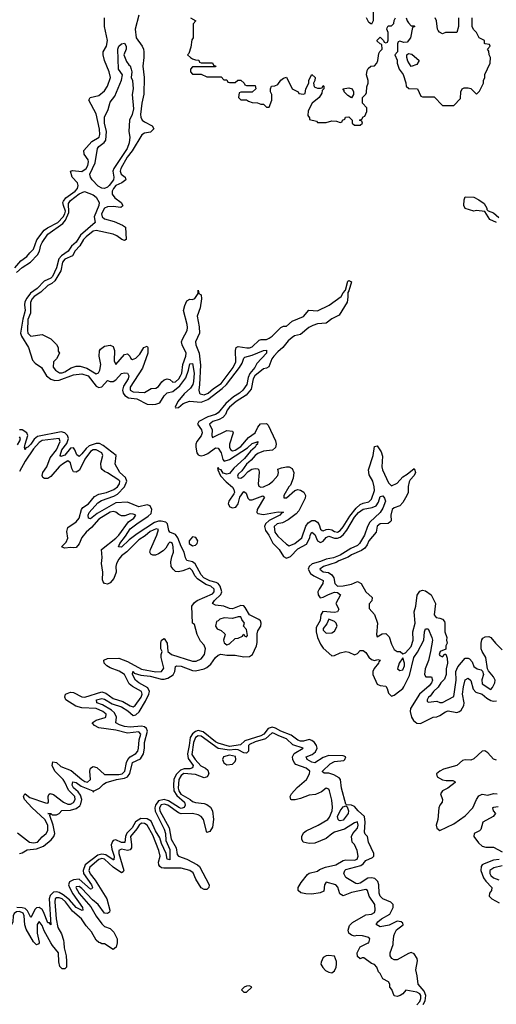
# Model space of a CAD drawing. Header units: inches. Extents: x 2601469 to 2753575, y 449403 to 582909.
# Tile 80 of 256: x 2660412 to 2663769, y 469568 to 476497. Entities that reach past the tile are written whole.
import ezdxf

# ---------------------------------------------------------------- set-up
doc = ezdxf.new("R2010")
doc.units = ezdxf.units.IN
doc.header["$MEASUREMENT"] = 0
doc.layers.add('C6466', color=7, linetype='Continuous')
doc.layers.add('C6467', color=7, linetype='Continuous')

msp = doc.modelspace()

# ---------------------------------------------------------------- linework, layer by layer
at = {"layer": 'C6466', "color": 4}
for points, elevation in [([(2660548.3, 470000), (2660546.4, 469993.6), (2660530, 469986.6), (2660516.8, 470000)], 8), ([(2660722.4, 470000), (2660725.1, 469965.1), (2660738.4, 469910), (2660741.6, 469870), (2660741, 469830), (2660730, 469819), (2660710, 469819), (2660695.1, 469835.1), (2660687.1, 469867.1), (2660685.1, 469930), (2660642, 469982), (2660631.9, 470000)], 8), ([(2661097.2, 470000), (2661090.3, 469969.6), (2661070, 469954), (2661010, 469995.1), (2660990, 469995.1), (2660978.7, 470000)], 8), ([(2663210, 469564.5), (2663230, 469587.4), (2663237.1, 469610), (2663236.1, 469630), (2663230, 469641.6), (2663210, 469654.7), (2663131.6, 469668.4), (2663110, 469642), (2663092, 469630), (2663070, 469624), (2663050, 469628.7), (2663033.6, 469673.6), (2663018, 469690), (2663018, 469710), (2663010, 469726), (2662968.9, 469748.9), (2662950, 469786), (2662938, 469798), (2662928, 469830), (2662910, 469848), (2662890, 469855.3), (2662836.4, 469896.4), (2662823.6, 469896.4), (2662810, 469888.7), (2662790, 469906), (2662788, 469930), (2662810, 469974), (2662865.7, 470000)], 8), ([(2663253.9, 469566.1), (2663267.7, 469592.3), (2663272.8, 469630), (2663261.3, 469661.3), (2663219.1, 469710), (2663212.6, 469770), (2663202.7, 469810), (2663214, 469874), (2663211.1, 469891.1), (2663190, 469922.7), (2663170, 469932), (2663150, 469925.6), (2663070, 469882.4), (2663050, 469881.6), (2663033.2, 469890), (2663021.6, 469910), (2663022.4, 469930), (2663041.6, 469990), (2663042.6, 470000)], 4)]:
    msp.add_lwpolyline(points, dxfattribs=dict(at, elevation=elevation))
at = {"layer": 'C6466', "color": 4, "elevation": 12}
for points in [[(2662590, 469912.7), (2662570.7, 469909.3), (2662550, 469899), (2662534.4, 469865.6), (2662534, 469850), (2662546.6, 469826.6), (2662566.6, 469806.6), (2662590, 469794), (2662610, 469790.8), (2662630, 469804.7), (2662640.9, 469830), (2662642.7, 469850), (2662642.7, 469870), (2662630, 469908)], [(2662030, 469698), (2662010, 469695.3), (2661994, 469690), (2661974, 469670), (2661990, 469654), (2662010, 469654), (2662046, 469690)]]:
    msp.add_lwpolyline(points, close=True, dxfattribs=at)
at = {"layer": 'C6467', "color": 4}
for points, elevation in [([(2662901, 476550), (2662902, 476490), (2662890, 476466), (2662870, 476478), (2662855.3, 476510)], 12), ([(2660378.7, 474750), (2660420.6, 474799.4), (2660462.7, 474830), (2660482.5, 474857.5), (2660510, 474882.8), (2660532.9, 474947.1), (2660584.8, 475015.2), (2660607.7, 475032.3), (2660679.8, 475070), (2660717, 475110), (2660729.8, 475130), (2660733.9, 475150), (2660719.8, 475190), (2660716.4, 475210), (2660720.2, 475219.8), (2660736.9, 475243.1), (2660802.7, 475290), (2660818.7, 475310), (2660823.5, 475330), (2660818, 475350), (2660780.9, 475390), (2660769, 475431), (2660784.7, 475435.3), (2660850, 475428), (2660879.7, 475450), (2660892.9, 475470), (2660897.3, 475497.2), (2660895.1, 475510), (2660866.6, 475550), (2660864.5, 475575.5), (2660921, 475639), (2660971.1, 475670), (2660976.4, 475690), (2660973.6, 475726.4), (2660950, 475835.3), (2660899, 475930), (2660908, 475950), (2660970, 475964), (2661010, 475997.3), (2661031.2, 476030), (2661051.5, 476090), (2661042, 476130), (2661009.5, 476210), (2660999.3, 476250), (2660999, 476270), (2661022.9, 476310), (2661029.6, 476350), (2661008.7, 476448.7), (2661009.7, 476510)], 8), ([(2661251.5, 476528.4), (2661224.9, 476430), (2661232.7, 476370), (2661273.4, 476310), (2661283, 476290), (2661286, 476270), (2661286, 476230), (2661278, 476170), (2661288.5, 476090), (2661286.2, 475973.8), (2661272.4, 475910), (2661263.1, 475830), (2661264.9, 475810), (2661275.5, 475790), (2661290, 475778.4), (2661346, 475750), (2661356, 475730), (2661334, 475706), (2661290, 475699.5), (2661272.5, 475687.5), (2661205, 475575), (2661169.2, 475530), (2661123.6, 475450), (2661118.7, 475430), (2661126.4, 475410), (2661154.8, 475390), (2661159.1, 475370), (2661130.8, 475350), (2661089, 475330), (2661072, 475310), (2661062.6, 475290), (2661062.4, 475270), (2661083.1, 475243.1), (2661126, 475210), (2661138, 475190), (2661136, 475184), (2661123.6, 475176.4), (2661070, 475182), (2661030, 475179.7), (2661010, 475169.6), (2660987.9, 475130), (2660992.4, 475110), (2661010, 475096.5), (2661076.5, 475076.5), (2661136, 475050), (2661156.1, 475036.1), (2661162, 474950), (2661150, 474944), (2661130.9, 474949.1), (2661096, 474976), (2661070, 474987.8), (2660950, 475014), (2660930, 475009.7), (2660881.1, 474970), (2660862.3, 474950), (2660835.2, 474904.8), (2660802.6, 474870), (2660784.4, 474835.6), (2660730, 474810.8), (2660713.1, 474790), (2660701.3, 474730), (2660659.8, 474660.2), (2660638.2, 474641.8), (2660610, 474627.6), (2660560, 474580), (2660514, 474550), (2660498.3, 474530), (2660487.7, 474507.8), (2660487.9, 474432.1), (2660470, 474388), (2660465.7, 474310), (2660468.7, 474290), (2660490, 474271), (2660570, 474282), (2660630, 474252), (2660671.1, 474211.1), (2660682, 474190), (2660683.6, 474163.6), (2660692, 474150), (2660672, 474110), (2660650.9, 474089.1), (2660647.3, 474052.7), (2660664, 474030), (2660692.4, 474012.4), (2660710, 474012.2), (2660730, 474018.9), (2660773.6, 474046.4), (2660810, 474059.3), (2660838, 474058), (2660884.4, 474044.4), (2660950, 474005.5), (2660967.2, 474012.8), (2660976.3, 474030), (2660983, 474070), (2660971.3, 474130), (2660972.9, 474167.1), (2660980.4, 474179.6), (2661010, 474200.5), (2661050, 474207.3), (2661070, 474198), (2661080.5, 474170), (2661077.3, 474097.3), (2661090, 474071.3), (2661150, 474140.7), (2661170, 474146.8), (2661186.8, 474130), (2661194, 474114), (2661205.5, 474105.5), (2661230, 474115.5), (2661257.5, 474142.5), (2661286.6, 474190), (2661310, 474198.8), (2661315.5, 474190), (2661313.7, 474150), (2661275.9, 474044.1), (2661190.4, 473910), (2661190.7, 473890), (2661210, 473879.5), (2661290, 473874), (2661338, 473902), (2661370, 473904.7), (2661390, 473914.8), (2661412.4, 473947.6), (2661430, 473963.8), (2661450.6, 473970.6), (2661470, 473964), (2661490, 473945.5), (2661510, 473948.5), (2661532.6, 473970), (2661544.7, 473990), (2661552.9, 474010), (2661562, 474070), (2661581.7, 474130), (2661583.5, 474150), (2661556.4, 474210), (2661552.4, 474230), (2661557.4, 474250), (2661591.2, 474310), (2661594.3, 474330), (2661592.5, 474352.5), (2661565.1, 474450), (2661574.5, 474485.5), (2661590, 474518), (2661609.4, 474530.6), (2661630, 474528), (2661644.5, 474535.5), (2661669.2, 474570), (2661670, 474594), (2661674, 474570), (2661690, 474562), (2661692.8, 474532.8), (2661682, 474470), (2661661.3, 474410), (2661676.2, 474336.2), (2661677.4, 474290), (2661650.3, 474229.7), (2661651.5, 474210), (2661676.5, 474150), (2661685.7, 474065.7), (2661679.3, 473930), (2661673.4, 473890), (2661677.3, 473870), (2661683.4, 473863.4), (2661710, 473856.4), (2661739.6, 473870), (2661777.1, 473902.9), (2661830, 473938), (2661916, 474050), (2661934.5, 474090), (2661931.6, 474170), (2661937.2, 474190), (2661950, 474197.1), (2662012.7, 474187.3), (2662030, 474187.2), (2662050, 474194.4), (2662098.7, 474241.3), (2662113.4, 474246.6), (2662150, 474247.4), (2662170, 474256), (2662190, 474270.3), (2662250, 474331), (2662270, 474341), (2662290, 474341), (2662330, 474376.5), (2662411.8, 474408.2), (2662447.9, 474452.1), (2662510, 474448.7), (2662591.9, 474488.1), (2662676, 474550), (2662690, 474576), (2662706, 474594), (2662724, 474656), (2662730, 474662), (2662750, 474652), (2662730, 474588), (2662722.8, 474577.2), (2662724, 474544), (2662718, 474510), (2662663, 474417), (2662610, 474392), (2662570, 474362.4), (2662510, 474357.2), (2662475.4, 474344.6), (2662449.3, 474330.7), (2662390, 474282), (2662348.1, 474271.9), (2662330, 474260.9), (2662303.2, 474236.8), (2662266, 474190), (2662230, 474160.5), (2662202.6, 474130), (2662187.2, 474110), (2662166.4, 474053.6), (2662150, 474044.5), (2662130, 474040.7), (2662068.8, 473991.2), (2662056.5, 473970), (2662042.6, 473897.4), (2662006.2, 473853.8), (2661935.5, 473810), (2661888.8, 473770), (2661873, 473750), (2661861.1, 473718.9), (2661843.1, 473696.9), (2661816.4, 473683.6), (2661771.3, 473670), (2661747.7, 473650), (2661766.8, 473610), (2661764, 473570), (2661770, 473558), (2661870, 473606.8), (2661910, 473602), (2661916, 473590), (2661888.5, 473510), (2661890, 473486), (2661899.1, 473470), (2661910, 473464.2), (2661930, 473467.2), (2661970, 473493.1), (2662023.3, 473556.7), (2662069.3, 473590), (2662089.5, 473630.5), (2662107.7, 473652.3), (2662150, 473656.3), (2662163.1, 473643.1), (2662212.7, 473532.7), (2662217.3, 473510), (2662213.4, 473486.6), (2662192.7, 473467.3), (2662130, 473460.9), (2662090, 473445.1), (2662070, 473431.3), (2662042.7, 473397.2), (2662008.5, 473370), (2661976.7, 473323.3), (2661950, 473299), (2661945.5, 473285.5), (2661950, 473272), (2661970, 473271.3), (2661990, 473284), (2662021.2, 473318.8), (2662046.8, 473333.2), (2662070, 473338.8), (2662090, 473336), (2662096, 473330), (2662098.8, 473310), (2662090.8, 473230), (2662095.3, 473215.3), (2662110, 473207.3), (2662130, 473210.7), (2662170, 473228.5), (2662194.5, 473250), (2662229, 473290), (2662235.3, 473310), (2662230, 473334), (2662255.3, 473344.7), (2662290.7, 473350.7), (2662310.6, 473350.6), (2662330, 473338), (2662342, 473310), (2662338, 473270), (2662319.3, 473220.7), (2662307.7, 473210), (2662271.3, 473150), (2662272.7, 473132.7), (2662290, 473131.3), (2662350, 473184.7), (2662370, 473191), (2662390, 473186.8), (2662412.7, 473172.7), (2662424, 473150), (2662422, 473130), (2662378.3, 473041.7), (2662359.6, 473020.4), (2662303, 472977), (2662263.4, 472956.6), (2662226, 472950), (2662204.9, 472930), (2662210, 472892), (2662230, 472862.8), (2662290, 472806.8), (2662310, 472794.8), (2662350, 472810.6), (2662398, 472850), (2662426.9, 472933.1), (2662444, 472956), (2662470, 472972.7), (2662490, 472972.7), (2662510, 472962), (2662521.7, 472941.7), (2662530, 472911.3), (2662542.8, 472902.8), (2662550, 472900.5), (2662569.7, 472910.4), (2662590, 472912.4), (2662610, 472907.4), (2662630, 472894.4), (2662650, 472890.4), (2662670, 472903.7), (2662690, 472928.5), (2662736.6, 473003.4), (2662780.9, 473059.1), (2662810, 473084.4), (2662830, 473094.6), (2662870, 473104.9), (2662890, 473123), (2662910, 473184.7), (2662909.6, 473210), (2662898.9, 473250), (2662874.3, 473294.3), (2662869.7, 473330), (2662900.7, 473430), (2662910, 473494), (2662930, 473498), (2662956.7, 473456.7), (2662966.2, 473426.2), (2662962, 473350), (2662966.7, 473330), (2663010, 473238), (2663030, 473216), (2663070, 473234.8), (2663110, 473281), (2663142, 473298), (2663190, 473338), (2663193.7, 473333.7), (2663198.8, 473310), (2663190.7, 473290), (2663161.6, 473258.4), (2663155.8, 473244.2), (2663148.5, 473211.5), (2663147, 473170), (2663139.5, 473150), (2663110, 473099.5), (2663090, 473077), (2663050, 473060.9), (2663034.8, 473050), (2663024.9, 473010), (2663027.3, 472970), (2663019.9, 472960.1), (2663008.2, 472951.8), (2662950.6, 472949.4), (2662930, 472934), (2662922.8, 472890), (2662870, 472828.7), (2662859, 472801), (2662841.7, 472778.3), (2662819.3, 472760.7), (2662750, 472731.2), (2662725.7, 472714.3), (2662660.5, 472690), (2662642, 472678), (2662551.3, 472650), (2662526.8, 472630), (2662550, 472611), (2662586.6, 472606.6), (2662610, 472590.8), (2662625.5, 472570), (2662630.6, 472530), (2662650, 472510.6), (2662690, 472512.7), (2662750, 472523.8), (2662790, 472542.8), (2662818, 472530), (2662850, 472472), (2662894, 472430), (2662891.6, 472408.4), (2662872.7, 472387.3), (2662872.7, 472352.7), (2662910.9, 472310.9), (2662931.3, 472250), (2662926, 472170), (2662930, 472154), (2662964, 472176), (2662990, 472178), (2663013.2, 472153.2), (2663030, 472102), (2663050, 472064.7), (2663070, 472052), (2663091.6, 472051.6), (2663110, 472034), (2663130, 472042), (2663170, 472086), (2663184, 472130), (2663181.2, 472190), (2663197, 472250), (2663189.2, 472330), (2663200.9, 472370), (2663212, 472448), (2663230, 472476), (2663250, 472482.8), (2663270, 472478.8), (2663310.7, 472450), (2663340.7, 472390), (2663331, 472310), (2663344.7, 472290), (2663370, 472286.8), (2663390, 472278), (2663402.8, 472262.8), (2663406.8, 472250), (2663406.8, 472190), (2663421, 472150), (2663418, 472130), (2663422, 472110), (2663414, 472090), (2663412.7, 472067.3), (2663374, 472050), (2663367.3, 472030), (2663370, 472022), (2663390, 472014), (2663407.3, 472032.7), (2663412.7, 472032.7), (2663423.6, 472003.6), (2663424.7, 471970), (2663416, 471930), (2663416, 471890), (2663402.8, 471857.2), (2663378.8, 471830), (2663360.5, 471799.5), (2663327.3, 471770), (2663303.5, 471736.5), (2663292, 471730), (2663282, 471710), (2663282, 471702), (2663290, 471694), (2663350, 471702), (2663370, 471692), (2663390, 471691.3), (2663470, 471734), (2663485.2, 471850), (2663484, 471910), (2663497.5, 471942.5), (2663550, 472004.7), (2663570, 472004.7), (2663579.8, 471999.8), (2663598, 471978), (2663610, 471944.7), (2663634, 471930), (2663662, 471922), (2663672.7, 471912.7), (2663678, 471890), (2663667.5, 471852.5), (2663670, 471824.7), (2663730, 471784.7), (2663743.1, 471796.9), (2663759, 471830), (2663761.2, 471850), (2663750, 471874), (2663714, 471914), (2663706, 471930), (2663695.1, 472010), (2663668.7, 472050), (2663662, 472070), (2663662.7, 472110), (2663667, 472133), (2663675.1, 472144.9), (2663690, 472154), (2663716.8, 472156.8), (2663730.7, 472150.7), (2663762.8, 472110), (2663810, 472062.8)], 8), ([(2661614, 476510), (2661652, 476490), (2661632.7, 476467.3), (2661634, 476370), (2661623.6, 476356.4), (2661616.9, 476303.1), (2661602, 476258), (2661594, 476250), (2661614, 476230), (2661630, 476222), (2661650, 476214), (2661672.7, 476212.7), (2661678, 476198), (2661690, 476194), (2661770, 476194), (2661778, 476178), (2661794, 476170), (2661790, 476166), (2661630, 476166), (2661614, 476150), (2661614, 476130), (2661630, 476114), (2661690, 476114), (2661730, 476094), (2661830, 476094), (2661850, 476074), (2661870, 476074), (2661878, 476058), (2661890, 476054), (2661930, 476054), (2661948.4, 476071.6), (2661970, 476072), (2661994, 476050), (2661998, 476038), (2662010, 476034), (2662070, 476034), (2662074, 476010), (2662050, 475986), (2661970, 475986), (2661958, 475982), (2661954, 475950), (2661970, 475934), (2662010, 475934), (2662023.6, 475923.6), (2662050, 475914), (2662087.3, 475912.7), (2662110, 475902), (2662130, 475902), (2662150, 475882), (2662170, 475882), (2662188, 475930), (2662188, 475970), (2662178, 475990), (2662178, 476010), (2662186, 476030), (2662210, 476031.3), (2662230, 476041), (2662250, 476071.3), (2662270, 476086), (2662290, 476092), (2662331.6, 476011.6), (2662374, 475990), (2662378, 475978), (2662410, 475974), (2662422, 475978), (2662428.4, 476011.6), (2662448, 476050), (2662448.4, 476071.6), (2662470, 476112), (2662492, 476090), (2662491.6, 476068.4), (2662482, 476050), (2662485.4, 476025.4), (2662510, 476014), (2662530, 476014), (2662542, 476018), (2662550, 476034), (2662554, 476030), (2662554, 476010), (2662542, 475998), (2662539.6, 475980.4), (2662522, 475950), (2662472, 475910), (2662443.6, 475856.4), (2662442, 475822), (2662454, 475806), (2662454, 475794), (2662502, 475782), (2662510, 475774), (2662570, 475774), (2662610, 475784.7), (2662643.6, 475783.6), (2662670, 475774), (2662682, 475778), (2662686, 475790), (2662702, 475798), (2662706, 475810), (2662730, 475814), (2662754, 475790), (2662754, 475770), (2662770, 475754), (2662810, 475754), (2662826, 475770), (2662822, 475782), (2662806, 475790), (2662822, 475798), (2662830, 475814), (2662842, 475818), (2662858, 475850), (2662856.4, 475876.4), (2662826, 475910), (2662826, 475950), (2662850, 475974), (2662854.6, 475985.4), (2662856.4, 476023.6), (2662866, 476050), (2662866, 476070), (2662855.3, 476110), (2662860.4, 476139.6), (2662867.3, 476152.7), (2662886, 476170), (2662910, 476172), (2662928, 476190), (2662935.3, 476210), (2662940.4, 476259.6), (2662947.3, 476272.7), (2662966, 476290), (2662962, 476322), (2662950, 476326), (2662930, 476346), (2662930, 476354), (2662950, 476374), (2662974, 476350), (2662978, 476338), (2662990, 476334), (2663002, 476338), (2663007.3, 476352.7), (2663008, 476390), (2663007.3, 476407.3), (2662998, 476430), (2663000.4, 476439.6), (2663007.3, 476452.7), (2663030, 476454), (2663046, 476470), (2663048.4, 476491.6), (2663058, 476510)], 12), ([(2663134, 476510), (2663142, 476490), (2663150, 476474), (2663170, 476454), (2663190, 476454), (2663194, 476450), (2663178, 476442), (2663164.7, 476370), (2663142, 476338), (2663116.4, 476336.4), (2663090, 476346), (2663078, 476342), (2663072.7, 476327.3), (2663074, 476270), (2663054, 476250), (2663071.3, 476211.3), (2663071.3, 476190), (2663084.7, 476150), (2663112, 476112), (2663131.6, 476051.6), (2663134, 476030), (2663152.7, 476012.7), (2663214, 476010), (2663238, 475958), (2663250, 475954), (2663330, 475954), (2663390, 475894), (2663470, 475894), (2663516.4, 475943.6), (2663518, 475990), (2663529, 476011), (2663543.1, 476016.9), (2663570, 476018), (2663590, 476012), (2663630, 475974), (2663650, 475994), (2663678, 476050), (2663678, 476070), (2663688, 476090), (2663688.9, 476111.1), (2663726, 476190), (2663728, 476230), (2663718, 476250), (2663716.4, 476276.4), (2663706, 476290), (2663726, 476310), (2663722, 476322), (2663690, 476326), (2663686, 476330), (2663686, 476350), (2663648.9, 476368.9), (2663630, 476406), (2663607.3, 476427.3), (2663598, 476450), (2663598, 476510)], 12), ([(2663502, 476510), (2663502, 476450), (2663490, 476406), (2663410, 476406), (2663390, 476398), (2663369.1, 476409.1), (2663360.2, 476420.2), (2663355.3, 476430), (2663348.7, 476488.7), (2663338, 476510)], 12), ([(2660390, 474718.9), (2660430, 474754.4), (2660486.9, 474790), (2660536.5, 474843.5), (2660551.9, 474868.1), (2660560.2, 474910), (2660569.9, 474930.1), (2660610, 474987.4), (2660716.6, 475063.4), (2660733.8, 475086.2), (2660758.9, 475141.1), (2660755.5, 475204.5), (2660770, 475224.9), (2660830, 475271.5), (2660867.7, 475287.7), (2660930, 475265.3), (2660950, 475248), (2660972.2, 475210), (2660970.3, 475190), (2660936.9, 475110), (2660944, 475070), (2660839.2, 474980.8), (2660810, 474931.5), (2660776.7, 474903.3), (2660752.7, 474867.3), (2660705.4, 474834.6), (2660686.5, 474813.5), (2660670.1, 474749.9), (2660642.8, 474690), (2660630, 474678.4), (2660583.6, 474656.4), (2660535.1, 474604.9), (2660488.2, 474571.8), (2660462, 474538), (2660448.6, 474511.4), (2660446.2, 474490), (2660451, 474450), (2660433.4, 474390), (2660418.5, 474290), (2660424, 474270), (2660474.6, 474190), (2660501.5, 474101.5), (2660520.2, 474080.2), (2660566, 474050), (2660600.5, 473990), (2660630, 473966.4), (2660659.2, 473959.2), (2660690, 473960.9), (2660790, 473998.5), (2660850, 474004.9), (2660894.9, 473990), (2660950, 473919.3), (2660970, 473908.5), (2660990, 473912.7), (2661030, 473958.8), (2661050, 473950.6), (2661070, 473950.5), (2661090, 473962), (2661130, 474006.7), (2661150, 474012.2), (2661170.3, 474010.3), (2661181.3, 473990), (2661175.2, 473970), (2661142.7, 473917.3), (2661136.5, 473890), (2661140.3, 473870), (2661152.1, 473852.1), (2661177.1, 473837.1), (2661237.3, 473830), (2661310, 473792.4), (2661350, 473788.5), (2661370, 473790.4), (2661398, 473802), (2661430, 473850.6), (2661449.7, 473870.3), (2661490, 473879.6), (2661539.6, 473920.4), (2661582.4, 473977.6), (2661600.5, 474030), (2661610, 474074.8), (2661630, 474078), (2661639.6, 474010), (2661635.9, 473950), (2661630.2, 473929.8), (2661614.7, 473905.3), (2661570, 473864.2), (2661526.4, 473810), (2661506, 473770), (2661510, 473764.7), (2661530, 473768), (2661564.4, 473795.6), (2661608.5, 473811.5), (2661690, 473806.4), (2661736, 473824), (2661837.9, 473902.1), (2661867.7, 473930), (2661960.4, 474050), (2661978.8, 474081.2), (2661990, 474114.8), (2661998, 474122), (2662050, 474136.5), (2662128, 474170), (2662150.6, 474170.6), (2662150.5, 474150), (2662083, 474077), (2662068.5, 474050), (2662033.7, 474006.3), (2662021.6, 473978.4), (2662010.8, 473929.2), (2661982.7, 473890), (2661961.1, 473870), (2661917.7, 473842.3), (2661864.8, 473795.2), (2661810.1, 473729.9), (2661790, 473719), (2661736.7, 473703.3), (2661674.4, 473670), (2661664.2, 473650), (2661691.8, 473610), (2661696.5, 473590), (2661690.2, 473569.8), (2661659.3, 473530), (2661652.2, 473510), (2661651.7, 473490), (2661660.3, 473450), (2661670, 473435.5), (2661681, 473430), (2661690, 473427.4), (2661710, 473431.6), (2661735.9, 473444.1), (2661790, 473484), (2661810, 473482.8), (2661830.4, 473450), (2661842, 473402), (2661851, 473391), (2661890, 473401.1), (2662016.6, 473483.4), (2662050, 473514.9), (2662091.3, 473530), (2662083.6, 473516.4), (2662086.8, 473510), (2662077, 473503), (2662070.4, 473490), (2662038.5, 473461.5), (2661995.2, 473410), (2661919.3, 473340.7), (2661890, 473304.7), (2661870, 473298), (2661845.4, 473305.4), (2661830, 473329), (2661814.6, 473334.6), (2661810, 473346), (2661805.4, 473334.6), (2661826.5, 473286.5), (2661865.1, 473245.1), (2661910, 473208), (2661921.1, 473190), (2661924.9, 473170), (2661920.3, 473159.7), (2661884.2, 473110), (2661880.3, 473090), (2661890.8, 473070), (2661910, 473061.3), (2661933.4, 473066.6), (2661949.7, 473090), (2661962.3, 473137.8), (2661990, 473176), (2662006.4, 473166.4), (2662018.4, 473130), (2662030, 473119.5), (2662050, 473117.4), (2662125.4, 473145.4), (2662136.8, 473136.8), (2662084.2, 473050), (2662082.4, 473030), (2662090, 473022.4), (2662130, 473016.1), (2662233.4, 473033.4), (2662270.8, 473030.8), (2662254.9, 473025.1), (2662244, 473010), (2662168.1, 472971.9), (2662142.6, 472950), (2662136.5, 472930), (2662143.4, 472903.4), (2662166, 472870), (2662194.3, 472814.3), (2662238.7, 472770), (2662270, 472719.1), (2662290, 472708.2), (2662319.3, 472720.7), (2662370, 472772.8), (2662432.5, 472807.5), (2662454.7, 472850), (2662456.9, 472870), (2662470, 472890.5), (2662490, 472875.5), (2662510.2, 472830.3), (2662530, 472817), (2662550, 472828.5), (2662570, 472854.3), (2662590, 472862.4), (2662630, 472849.2), (2662650, 472848.2), (2662670, 472855.2), (2662690, 472871.5), (2662715.9, 472904.1), (2662770, 472996), (2662797.3, 473030), (2662830, 473053), (2662894.5, 473065.5), (2662922.7, 473077.3), (2662938, 473102), (2662950, 473141), (2662970, 473146.8), (2662982, 473130), (2662987.7, 473110), (2662970, 473059), (2662951.8, 473028.2), (2662878.7, 472961.3), (2662861.5, 472930), (2662840.7, 472870), (2662804.9, 472810), (2662790, 472796.8), (2662744.7, 472775.3), (2662670.1, 472729.9), (2662622, 472710), (2662570, 472702), (2662530, 472684.4), (2662472.2, 472667.8), (2662450.4, 472650), (2662444.6, 472630), (2662460.2, 472600.2), (2662483.4, 472583.4), (2662550.4, 472550), (2662547.2, 472530), (2662520.2, 472490), (2662512.7, 472470), (2662513.7, 472450), (2662528.5, 472428.5), (2662550, 472433.1), (2662586.8, 472453.2), (2662630, 472468.9), (2662650, 472467), (2662672.2, 472450), (2662639.1, 472390), (2662660.5, 472350), (2662650.8, 472330), (2662630, 472326.2), (2662547.7, 472332.2), (2662534, 472310), (2662529, 472270), (2662500.4, 472219.6), (2662499.1, 472190), (2662509.3, 472149.3), (2662530, 472101.6), (2662550, 472074.4), (2662610, 472020.7), (2662630, 472023.8), (2662670, 472042.4), (2662710, 472050.6), (2662730, 472047.3), (2662770, 472026.8), (2662790, 472038), (2662810, 472057.3), (2662830, 472059.1), (2662850, 472044.9), (2662871.5, 472011.5), (2662890, 471994.4), (2662910, 471987.3), (2662934, 471994), (2662950, 471991.3), (2662940.5, 471979.5), (2662939.1, 471970), (2662908.1, 471931.9), (2662898.9, 471910), (2662898, 471890), (2662930, 471820.7), (2662950, 471812.7), (2662990, 471807.7), (2663001.3, 471790), (2663010, 471758.8), (2663030, 471737.3), (2663050, 471744), (2663090, 471773.4), (2663110, 471790.7), (2663117, 471803), (2663156.6, 471883.4), (2663188.6, 472010), (2663214.1, 472045.9), (2663258.7, 472130), (2663263.6, 472190), (2663269.6, 472210.4), (2663290, 472211), (2663314.9, 472150), (2663318.4, 472130), (2663306.3, 472050), (2663291.9, 471988.1), (2663266.9, 471930), (2663263.1, 471890), (2663272.8, 471872.8), (2663312.4, 471872.4), (2663319.5, 471850), (2663312.9, 471830), (2663296.5, 471810), (2663228.2, 471751.8), (2663164.9, 471650), (2663162, 471630), (2663171.8, 471590), (2663185.5, 471565.5), (2663210, 471546), (2663234.7, 471545.3), (2663324, 471590), (2663350, 471592.4), (2663370, 471600.3), (2663410, 471627.6), (2663430, 471633.1), (2663490, 471622.3), (2663510, 471628.7), (2663521.8, 471638.2), (2663541.1, 471670), (2663543.5, 471690), (2663529.8, 471750), (2663536.8, 471803.2), (2663550, 471850.8), (2663570, 471863), (2663590, 471847.3), (2663606.5, 471786.5), (2663623.9, 471763.9), (2663670, 471751.5), (2663702.6, 471722.6), (2663730, 471705.3), (2663750, 471701.1), (2663770, 471704.9)], 4), ([(2663769.3, 475069.3), (2663724, 475090), (2663688.4, 475148.4), (2663630, 475154), (2663610, 475149.4), (2663549.5, 475169.5), (2663541.2, 475190), (2663542, 475230), (2663548.7, 475251.3), (2663610, 475247.3), (2663644.7, 475230), (2663683.6, 475203.6), (2663702, 475170), (2663702, 475162), (2663711.6, 475151.6), (2663750, 475138), (2663786, 475106)], 8), ([(2660410, 470630.5), (2660430, 470635.5), (2660464.2, 470655.8), (2660530, 470661.6), (2660579.7, 470680.3), (2660634.2, 470725.8), (2660652.6, 470750), (2660659.2, 470770), (2660648, 470830), (2660623.2, 470896.8), (2660628.4, 470908.4), (2660609.5, 470910.5), (2660630, 470910.4), (2660641.3, 470901.3), (2660670, 470901.6), (2660689, 470910), (2660707.9, 470932.1), (2660770, 470934.2), (2660810, 470945.7), (2660834.6, 470965.4), (2660841.8, 470978.2), (2660848.7, 471010), (2660840.9, 471040.9), (2660824.2, 471064.2), (2660790, 471092), (2660780.4, 471110), (2660785.3, 471134.7), (2660810, 471128.7), (2660844.6, 471104.6), (2660926, 471070), (2660930, 471062), (2660935.3, 471070), (2660974, 471090), (2661002, 471118), (2661021.2, 471130), (2661094, 471150), (2661150, 471158.8), (2661170.8, 471169.2), (2661187.2, 471192.8), (2661206, 471270), (2661263.1, 471296.9), (2661283.8, 471330), (2661290.8, 471370), (2661291.3, 471411.3), (2661312.4, 471490), (2661304.7, 471510), (2661290, 471520.4), (2661270, 471525.8), (2661190, 471519.7), (2661150, 471523.8), (2661114.2, 471534.2), (2661089.3, 471550), (2661094.3, 471590), (2661079, 471619), (2661058.2, 471638.2), (2660996.1, 471676.1), (2660954, 471690), (2660953.2, 471710), (2660990, 471719.5), (2661010, 471715.6), (2661063.2, 471683.2), (2661130, 471662.8), (2661173.3, 471633.3), (2661210, 471600.5), (2661230, 471606.4), (2661253.2, 471626.8), (2661297.8, 471702.2), (2661321.5, 471750), (2661325.7, 471770), (2661314.8, 471794.8), (2661250, 471831.3), (2661226.6, 471850), (2661205.6, 471890), (2661208, 471910), (2661218.8, 471898.8), (2661263.9, 471883.9), (2661330, 471877.5), (2661410, 471856.5), (2661430, 471856.5), (2661455.7, 471864.3), (2661493.1, 471886.9), (2661504.7, 471910), (2661510, 471944.7), (2661518, 471950), (2661550, 471948.8), (2661630, 471917), (2661650, 471914.9), (2661710, 471928.8), (2661730, 471938.4), (2661757.2, 471962.8), (2661792, 472010), (2661810, 472026), (2661828.2, 472031.8), (2661870, 472024.4), (2661930, 472026), (2661990, 472014.3), (2662030, 472015.8), (2662051.1, 472028.9), (2662079.7, 472090), (2662084.6, 472115.4), (2662084.5, 472175.5), (2662090, 472196.3), (2662109.7, 472230), (2662113.3, 472250), (2662106.9, 472266.9), (2662096.6, 472276.6), (2662029.9, 472309.9), (2662001, 472361), (2661990, 472371.6), (2661970, 472374), (2661910, 472352.2), (2661890, 472354.7), (2661850, 472370.9), (2661790, 472376.9), (2661770, 472389.3), (2661782.9, 472410), (2661828.8, 472451.2), (2661835.1, 472470), (2661824.4, 472510), (2661809, 472529), (2661795.9, 472535.9), (2661750, 472548.1), (2661709.4, 472569.4), (2661688.9, 472590), (2661647.6, 472667.6), (2661630, 472681.5), (2661590, 472692), (2661578.9, 472710), (2661570.9, 472750.9), (2661549.8, 472790), (2661526.6, 472850), (2661510, 472873.7), (2661469.5, 472890), (2661462.5, 472902.5), (2661452.8, 472950), (2661440.9, 472960.9), (2661408.8, 472968.8), (2661390, 472967.9), (2661361.7, 472958.3), (2661239.8, 472880.2), (2661183.2, 472836.8), (2661130, 472786.3), (2661107, 472787), (2661116.2, 472810), (2661157.7, 472862.3), (2661190, 472914), (2661236.3, 472950), (2661317.3, 473002.7), (2661337.3, 473022.7), (2661343.5, 473050), (2661330, 473076.9), (2661310, 473083.1), (2661250, 473069.7), (2661170, 473102.6), (2661090, 473096.3), (2660958.4, 473021.6), (2660910, 472985.1), (2660895.3, 472990), (2660894, 473010), (2660900.5, 473030), (2660963.1, 473096.9), (2660986.9, 473113.1), (2661075.5, 473144.5), (2661100.7, 473159.3), (2661149.8, 473210), (2661166.2, 473250), (2661156.6, 473276.6), (2661117.6, 473310), (2661083.6, 473370), (2661092.3, 473430), (2661000.5, 473500.5), (2660974.5, 473514.5), (2660950, 473514.6), (2660902.2, 473497.8), (2660879.5, 473480.5), (2660850, 473441.1), (2660830, 473424.2), (2660814.7, 473434.7), (2660800.5, 473470), (2660790, 473484.5), (2660770, 473482), (2660730, 473433.3), (2660702.7, 473422.7), (2660696, 473430), (2660709.7, 473469.7), (2660744.9, 473515.1), (2660754.8, 473550), (2660748.7, 473570), (2660730, 473589.8), (2660703.7, 473596.3), (2660536.7, 473563.3), (2660514.1, 473545.9), (2660490.2, 473510), (2660470, 473489.6), (2660455.2, 473484.8), (2660449.6, 473469.6), (2660445.6, 473485.6), (2660449.7, 473509.7), (2660469.8, 473570), (2660461.3, 473590), (2660430, 473609.8), (2660410, 473612.1)], 4), ([(2660395.6, 473504.4), (2660413.6, 473533.6), (2660417.6, 473550), (2660410, 473562.7)], 8), ([(2660395.8, 470775.8), (2660480.7, 470710), (2660510, 470704), (2660538, 470710), (2660570, 470747.3), (2660599.3, 470770), (2660609.5, 470790.5), (2660609.6, 470830), (2660588.2, 470870), (2660500.5, 470950), (2660446.6, 471010), (2660439, 471030), (2660448, 471050), (2660451, 471050), (2660483.4, 471023.4), (2660593.8, 470986.2), (2660610, 470984.9), (2660614.5, 470990), (2660612.3, 471030), (2660616, 471044), (2660627.6, 471052.4), (2660650, 471043.8), (2660719.3, 470990), (2660750, 470976), (2660770, 470976.5), (2660790, 470988.7), (2660803, 471010), (2660799.7, 471030), (2660755.2, 471075.2), (2660730.6, 471130.6), (2660716.9, 471150), (2660659.7, 471210), (2660641.6, 471250), (2660645.8, 471274.2), (2660670, 471270.4), (2660702.6, 471242.6), (2660773.7, 471213.7), (2660848.5, 471150), (2660870, 471136.9), (2660890, 471132.2), (2660910.9, 471150), (2660904.8, 471210), (2660909.7, 471230), (2660930, 471241.1), (2660954.5, 471234.5), (2661010, 471184.6), (2661110, 471184.6), (2661134.7, 471190), (2661152.5, 471210), (2661164.5, 471270), (2661173.1, 471290), (2661190, 471309), (2661230, 471332.4), (2661244.7, 471350), (2661249.7, 471370), (2661252.9, 471430), (2661264.2, 471470), (2661250, 471485.6), (2661170, 471476.8), (2661090, 471498.2), (2660970, 471513.3), (2660939.3, 471530), (2660922.7, 471550), (2660951.4, 471568.6), (2661013.3, 471586.7), (2661018, 471590), (2661020.7, 471610), (2660997.6, 471630), (2660950, 471649.7), (2660850, 471655), (2660807.5, 471667.5), (2660737.2, 471710), (2660729, 471730), (2660734, 471750), (2660770, 471764.4), (2660790, 471763.7), (2660850, 471732.9), (2660870, 471730.2), (2660990, 471767.8), (2661018.9, 471758.9), (2661070, 471719.7), (2661138.6, 471698.6), (2661190, 471667.8), (2661210, 471662.6), (2661226, 471670), (2661266.3, 471730), (2661273.7, 471750), (2661269.4, 471770), (2661205.6, 471805.6), (2661183.8, 471823.8), (2661149.6, 471890), (2661113.6, 471913.6), (2661050, 471935.8), (2661024.5, 471950), (2661007, 471970), (2661005.2, 471990), (2661030, 472001.6), (2661110, 472005.3), (2661170, 471981.7), (2661270, 471927.8), (2661371, 471909), (2661409.6, 471910.4), (2661426.6, 471933.4), (2661409.3, 472010), (2661409.3, 472030.7), (2661415.3, 472050), (2661405.2, 472070), (2661405.2, 472110), (2661410, 472132), (2661430, 472142), (2661450.8, 472110), (2661456, 472050), (2661481, 472030), (2661630, 471983.8), (2661655.9, 471984.1), (2661690, 471998.8), (2661713.2, 472030), (2661721.2, 472070), (2661710, 472095.3), (2661684.7, 472124.7), (2661662, 472170), (2661642, 472242), (2661628, 472250), (2661625.2, 472370), (2661644.1, 472395.9), (2661662, 472410), (2661770, 472457.6), (2661782.4, 472470), (2661782.4, 472490), (2661758, 472510), (2661722.9, 472522.9), (2661663.5, 472563.5), (2661644.6, 472584.6), (2661630, 472619.3), (2661610, 472638), (2661561.4, 472618.6), (2661530, 472611.6), (2661510, 472615.1), (2661492.7, 472630), (2661479.5, 472650), (2661477.2, 472682.8), (2661483.1, 472716.9), (2661495.3, 472750), (2661492.3, 472787.7), (2661488.7, 472810), (2661477.5, 472817.5), (2661470, 472821.2), (2661458.8, 472810), (2661441.4, 472778.6), (2661421.4, 472758.6), (2661390, 472739), (2661368.9, 472728.9), (2661348.7, 472728.7), (2661335.3, 472735.3), (2661329, 472749), (2661332.7, 472770), (2661377.6, 472870), (2661388.7, 472908.7), (2661373.4, 472913.4), (2661330, 472894.7), (2661295.8, 472864.2), (2661250, 472836.9), (2661167.3, 472752.7), (2661130, 472725.1), (2661110, 472702), (2661093.7, 472670), (2661089, 472650), (2661090.3, 472609.7), (2661075.1, 472564.9), (2661050, 472533.2), (2661030, 472526), (2661009, 472529), (2661000.2, 472540.2), (2660996, 472556), (2660998, 472610), (2660987.8, 472670), (2660993.6, 472713.6), (2660988.7, 472770), (2661090, 472848.8), (2661111.1, 472870), (2661177.4, 472962.6), (2661216, 472990), (2661228.7, 473010), (2661210, 473018), (2661190, 473019.3), (2661153.4, 473006.6), (2661130, 473005.2), (2661110, 473014), (2661090, 473032.3), (2661070, 473036.3), (2661050, 473032.1), (2660970, 472982), (2660916.7, 472923.3), (2660879.3, 472890), (2660850, 472852.3), (2660830, 472809), (2660810, 472783.7), (2660790, 472779.5), (2660770, 472782.7), (2660730, 472779), (2660710, 472786), (2660709, 472789), (2660739.1, 472820.9), (2660751.3, 472848.7), (2660744.9, 472895.1), (2660750, 472922.8), (2660810, 472963.1), (2660830, 472988.4), (2660846, 473050), (2660855.6, 473064.4), (2660897.6, 473090), (2660938.6, 473141.4), (2660970, 473157.1), (2661024, 473170), (2661074, 473190), (2661099.7, 473210), (2661114, 473230), (2661116.3, 473250), (2661110, 473257.6), (2661030, 473309.3), (2661010, 473317.2), (2660992, 473332), (2660984.5, 473344.5), (2660983.2, 473376.8), (2660997.2, 473430), (2660989.2, 473450), (2660950, 473471.1), (2660930, 473469.6), (2660910, 473458.7), (2660870, 473404.5), (2660833, 473327), (2660810, 473312), (2660790, 473316), (2660778.6, 473338.6), (2660770, 473379), (2660750, 473392.8), (2660713, 473370), (2660690, 473349.6), (2660630, 473281.6), (2660610, 473269.6), (2660587.6, 473267.6), (2660574.8, 473274.8), (2660569.5, 473289.5), (2660575.6, 473310), (2660602, 473350), (2660626.4, 473413.6), (2660670.8, 473470), (2660698, 473530), (2660689.4, 473549.4), (2660570, 473535.6), (2660550, 473522.9), (2660510, 473476.9), (2660450.3, 473390), (2660410, 473317.2)], 8), ([(2663042.6, 470000), (2663047.3, 470050), (2663053.6, 470070), (2663066.9, 470093.1), (2663112.5, 470127.5), (2663110, 470139), (2663099, 470150), (2663070, 470153), (2663014.7, 470125.3), (2662950, 470114), (2662922.7, 470130), (2662934.5, 470150), (2662959.5, 470170), (2663018, 470202), (2663042.7, 470250), (2663042.7, 470270), (2663026.6, 470286.6), (2662970, 470311.5), (2662951.5, 470330), (2662943.5, 470350), (2662941.4, 470410), (2662933.3, 470433.3), (2662913.1, 470453.1), (2662890, 470459.3), (2662865, 470455), (2662810, 470421.1), (2662790, 470416.3), (2662778.3, 470418.3), (2662710, 470461.6), (2662698.6, 470478.6), (2662695.1, 470490), (2662701.6, 470510), (2662710, 470517.6), (2662814, 470546), (2662830, 470556.5), (2662850, 470579.5), (2662897.6, 470602.4), (2662905.6, 470610), (2662907.1, 470630), (2662867.6, 470710), (2662862.7, 470750), (2662845.9, 470765.9), (2662840.4, 470780.4), (2662845.8, 470850), (2662840.5, 470890), (2662796.2, 470930), (2662770, 470960.7), (2662750, 470969.3), (2662713.2, 470973.2), (2662710, 470978), (2662677.6, 471090), (2662672, 471150), (2662661.7, 471161.7), (2662623.7, 471183.7), (2662590, 471194.7), (2662555.3, 471195.3), (2662544, 471204), (2662544, 471210), (2662599.5, 471260.5), (2662630, 471277.6), (2662695.1, 471284.9), (2662702, 471290), (2662708.7, 471310), (2662690, 471318), (2662590, 471319.7), (2662550, 471304.7), (2662491.8, 471268.2), (2662470, 471271.5), (2662436.2, 471290), (2662429.4, 471310), (2662473, 471327), (2662496, 471344), (2662506.4, 471370), (2662503.5, 471390), (2662488.2, 471410), (2662470, 471423.9), (2662450, 471431.3), (2662410, 471421.2), (2662390, 471420.3), (2662370, 471426.6), (2662323.1, 471463.1), (2662251.8, 471490), (2662212.6, 471512.6), (2662190, 471518.5), (2662163.1, 471510), (2662130.6, 471469.4), (2662110, 471458.5), (2661996.9, 471423.1), (2661966.1, 471393.9), (2661890, 471382.7), (2661810, 471405.3), (2661790, 471415), (2661704.8, 471484.8), (2661670, 471494.7), (2661650, 471487.7), (2661629.3, 471470.7), (2661612.9, 471447.1), (2661606.4, 471390), (2661592.6, 471330), (2661598.2, 471298.2), (2661632.9, 471250), (2661628.5, 471231.5), (2661610, 471225.8), (2661570, 471224.6), (2661544.3, 471215.7), (2661514.7, 471185.3), (2661496.5, 471150), (2661494, 471110), (2661498.4, 471070), (2661518.2, 471038.2), (2661571.5, 470990), (2661577.7, 470970), (2661570, 470952.3), (2661550, 470945.8), (2661538, 470950), (2661459.6, 470999.6), (2661430, 471009), (2661390, 470999.8), (2661367.5, 470970), (2661364.1, 470950), (2661366.9, 470926.9), (2661430, 470800.5), (2661437.8, 470770), (2661442.2, 470722.2), (2661470, 470658), (2661470, 470585.2), (2661449.8, 470589.8), (2661444, 470630), (2661410, 470701.2), (2661399.6, 470739.6), (2661368.9, 470790), (2661336.8, 470856.8), (2661310, 470874.5), (2661265, 470875), (2661228.1, 470851.9), (2661203.2, 470810), (2661166.9, 470773.1), (2661157.5, 470750), (2661153, 470707), (2661130, 470707.6), (2661090, 470725.7), (2661070, 470720.5), (2661065, 470715), (2661055.8, 470690), (2661060, 470660), (2661076.5, 470610), (2661073.8, 470586.2), (2661070, 470584.2), (2661019.7, 470619.7), (2660990, 470625.4), (2660963, 470617), (2660872.7, 470550), (2660859.6, 470510), (2660862.4, 470490), (2660916.9, 470410), (2660924.9, 470390), (2660919.5, 470380.5), (2660910, 470378.4), (2660830, 470448.2), (2660790, 470444.8), (2660762, 470430), (2660755.5, 470410), (2660761.8, 470390), (2660786.5, 470346.5), (2660854, 470250), (2660856, 470230), (2660852.4, 470227.6), (2660810, 470249.7), (2660763.1, 470303.1), (2660718.9, 470338.9), (2660690, 470355.5), (2660670, 470359.8), (2660650, 470356.8), (2660625.3, 470334.7), (2660619.3, 470310), (2660630, 470128), (2660622, 470142), (2660610, 470141.2), (2660579.3, 470219.3), (2660570, 470234.5), (2660550, 470249.6), (2660530, 470247.6), (2660521.2, 470238.8), (2660490, 470179), (2660466.8, 470226.8), (2660450, 470243.1), (2660430, 470248.4), (2660390.9, 470249.1)], 4), ([(2662865.7, 470000), (2662870, 470002), (2662879, 470030), (2662870, 470039), (2662826, 470050), (2662787.3, 470052.7), (2662770, 470048), (2662750, 470054), (2662729.3, 470069.3), (2662725.2, 470090), (2662735.9, 470124.1), (2662754.9, 470145.1), (2662850, 470198), (2662890, 470202.8), (2662910, 470214), (2662915.3, 470230), (2662913.2, 470270), (2662873.2, 470330), (2662862, 470370), (2662850, 470376), (2662750, 470354.7), (2662690, 470332.7), (2662666.3, 470346.3), (2662651.8, 470391.8), (2662639, 470410), (2662571.1, 470428.9), (2662558.8, 470410), (2662554.4, 470365.6), (2662527.1, 470352.9), (2662470, 470344.5), (2662426.8, 470346.8), (2662392.7, 470352.7), (2662374, 470370), (2662373.2, 470390), (2662394.2, 470425.8), (2662438, 470482), (2662450, 470491), (2662510, 470504.9), (2662523.8, 470516.2), (2662565.4, 470534.6), (2662639, 470550), (2662690, 470580.5), (2662710, 470585.5), (2662770, 470583), (2662788.7, 470590), (2662796, 470610), (2662789.5, 470650), (2662770, 470694), (2662754, 470710), (2662748.7, 470750), (2662759, 470770), (2662790, 470806.8), (2662795.6, 470830), (2662792, 470850), (2662790, 470852.3), (2662770, 470846), (2662699.9, 470800.1), (2662630, 470779.3), (2662610, 470769.2), (2662570, 470734.5), (2662490, 470702.7), (2662450, 470701.2), (2662408, 470710), (2662399, 470730), (2662399.3, 470750), (2662410, 470774.8), (2662429, 470790), (2662514, 470830), (2662582, 470870), (2662595.1, 470884.9), (2662613, 470930), (2662615.9, 470955.9), (2662610, 471006), (2662595.1, 471070), (2662590, 471082), (2662570, 471089), (2662537.1, 471062.9), (2662494.4, 471045.6), (2662450, 471039.6), (2662390, 471015.6), (2662352.3, 471007.7), (2662326.6, 471006.6), (2662322, 471010), (2662317, 471030), (2662325.6, 471050), (2662365.9, 471094.1), (2662431.8, 471150), (2662454, 471190), (2662455.1, 471210), (2662428.7, 471230), (2662357.1, 471257.1), (2662344.5, 471270), (2662335.6, 471290), (2662334.5, 471310), (2662346, 471334), (2662408.7, 471370), (2662334.6, 471394.6), (2662290, 471436.8), (2662237.1, 471457.1), (2662204.8, 471475.2), (2662190, 471477.7), (2662143, 471437), (2662070, 471416.2), (2662030, 471396.4), (2662024.4, 471390), (2662024.4, 471350), (2662010, 471335.6), (2661990, 471338.5), (2661950, 471358.3), (2661930, 471360.6), (2661890, 471355.7), (2661810, 471367.4), (2661690, 471456.2), (2661670, 471457.4), (2661650, 471445.1), (2661636, 471410), (2661625.3, 471325.3), (2661647.1, 471290), (2661687.2, 471247.2), (2661720.5, 471230), (2661735.9, 471215.9), (2661744.4, 471190), (2661731.7, 471168.3), (2661710, 471162), (2661650, 471186.2), (2661568.5, 471191.5), (2661550, 471179.2), (2661533, 471150), (2661528.6, 471090), (2661532.1, 471070), (2661547.8, 471047.8), (2661613, 471010), (2661630, 470994.9), (2661650, 470988.2), (2661710, 470982.4), (2661730, 470974.9), (2661755.1, 470955.1), (2661769.2, 470929.2), (2661777.7, 470870), (2661770, 470815.3), (2661750, 470785.2), (2661730, 470778), (2661705.4, 470870), (2661690.6, 470890.6), (2661670, 470901.5), (2661630, 470911.5), (2661550, 470908.7), (2661530, 470915.5), (2661454.3, 470970), (2661430, 470976.2), (2661408.5, 470971.5), (2661396.2, 470950), (2661399.3, 470930), (2661463.5, 470810), (2661478.8, 470730), (2661514.6, 470670), (2661522, 470622), (2661530.7, 470610), (2661590, 470589), (2661664.9, 470550), (2661678, 470538), (2661746.8, 470410), (2661744.7, 470390), (2661730, 470375.3), (2661710, 470377.2), (2661690, 470389.2), (2661651.8, 470450), (2661633.1, 470493.1), (2661610, 470509.7), (2661550, 470526.6), (2661426.1, 470526.1), (2661409.8, 470529.8), (2661399.2, 470539.2), (2661391.3, 470550), (2661389.7, 470569.7), (2661401, 470610), (2661392.8, 470650), (2661350, 470759.6), (2661310.8, 470830), (2661290, 470841.5), (2661270, 470842.7), (2661253.4, 470830), (2661236.8, 470803.2), (2661192.6, 470750), (2661200.2, 470690), (2661198.3, 470670), (2661190, 470656.2), (2661170, 470651), (2661130, 470661.1), (2661109, 470651), (2661110.3, 470629.6), (2661144.9, 470510), (2661139.9, 470500.1), (2661130, 470492.7), (2661070, 470533.1), (2661010, 470588.7), (2660990, 470595.2), (2660970, 470587.6), (2660905.7, 470534.3), (2660899.7, 470510), (2660907.1, 470487.1), (2660942.3, 470442.3), (2661026.4, 470310), (2661047.3, 470230), (2661043.5, 470216.5), (2661030, 470206.6), (2661009.7, 470209.6), (2660965.1, 470270), (2660924.2, 470304.2), (2660850, 470382.4), (2660830, 470396.9), (2660810, 470395.1), (2660807.2, 470390), (2660830, 470347.2), (2660913.9, 470253.9), (2660950, 470188.2), (2660990, 470135.5), (2661010, 470115.5), (2661050, 470103.1), (2661075.5, 470075.5), (2661097.6, 470030), (2661099.5, 470010), (2661097.2, 470000)], 8), ([(2663770, 471286.6), (2663750, 471293), (2663710, 471338.3), (2663689, 471351), (2663670, 471349.7), (2663610, 471294.7), (2663590, 471287.4), (2663550, 471289.7), (2663530, 471283.5), (2663490.2, 471249.8), (2663397.2, 471222.8), (2663370.6, 471210), (2663348.5, 471190), (2663353.4, 471170), (2663389.2, 471149.2), (2663416.6, 471143.4), (2663463.5, 471143.5), (2663476.3, 471136.3), (2663478.8, 471130), (2663428, 471090), (2663390.7, 471070), (2663375.5, 471050), (2663390.5, 471009.5), (2663387.3, 470990), (2663370.8, 470970), (2663364, 470950), (2663357.3, 470870), (2663345.7, 470830), (2663350, 470807.3), (2663370, 470790.7), (2663470, 470837.3), (2663550, 470895.8), (2663604, 470950), (2663629.8, 471010.2), (2663645.2, 471034.8), (2663670, 471047), (2663710, 471041.3), (2663750, 471051.7), (2663776, 471050)], 4), ([(2663782.3, 470957.7), (2663750, 470954.5), (2663742.8, 470950), (2663746.8, 470930), (2663762.8, 470910), (2663747.3, 470890), (2663674.9, 470850), (2663660.3, 470799.7), (2663651.3, 470788.7), (2663614, 470770), (2663610.5, 470750), (2663644.2, 470704.2), (2663670, 470680.9), (2663694.7, 470674.7), (2663750, 470674.2), (2663810, 470642)], 4), ([(2663790, 470588.1), (2663750, 470583.1), (2663682.2, 470557.8), (2663670.4, 470550), (2663662.6, 470537.4), (2663660.3, 470510), (2663679, 470459), (2663695, 470435), (2663738.4, 470390), (2663735.3, 470370), (2663721.3, 470350), (2663718.7, 470330), (2663736.4, 470310), (2663790, 470283.6)], 4), ([(2663810, 470542), (2663752, 470530), (2663724, 470510), (2663723, 470490), (2663730, 470476), (2663750, 470458.8), (2663785.5, 470445.5)], 8), ([(2660978.7, 470000), (2660970, 470003.7), (2660950, 470019.6), (2660918, 470078), (2660880, 470120), (2660846.9, 470170), (2660784.5, 470224.5), (2660735.5, 470290), (2660710, 470309.8), (2660690, 470317.2), (2660670, 470317.4), (2660662.6, 470310), (2660658.5, 470290), (2660667.6, 470170), (2660681.3, 470110), (2660705.3, 470065.3), (2660720.8, 470020.8), (2660722.4, 470000)], 8), ([(2660516.8, 470000), (2660508.5, 470008.5), (2660456.9, 470096.9), (2660448.7, 470128.7), (2660444.1, 470190), (2660435.8, 470210), (2660410, 470220.6), (2660390, 470219), (2660372, 470207.9), (2660365.8, 470190), (2660362.8, 470150), (2660350, 470119.5), (2660330, 470113.3), (2660290, 470146), (2660278, 470130), (2660262.5, 470037.5), (2660250.4, 470000)], 8), ([(2660631.9, 470000), (2660584.5, 470084.5), (2660570, 470122.7), (2660550, 470152.3), (2660535.5, 470130), (2660534, 470110), (2660535.3, 470070), (2660550, 470006), (2660548.3, 470000)], 8)]:
    msp.add_lwpolyline(points, dxfattribs=dict(at, elevation=elevation))
for points, elevation in [([(2661010, 475309.8), (2660990, 475311), (2660965.5, 475325.5), (2660923.1, 475370), (2660909.7, 475390), (2660905.7, 475410), (2660942.7, 475490), (2660960.5, 475590), (2660970, 475605.5), (2661006.7, 475633.3), (2661018, 475650), (2661022.6, 475710), (2661008.7, 475770), (2661010, 475812), (2661036, 475864), (2661050, 475916), (2661082, 475958), (2661129.6, 476070.4), (2661135.3, 476110), (2661107.3, 476150), (2661102.7, 476290), (2661110, 476311.3), (2661130, 476326), (2661150, 476331.3), (2661161, 476310), (2661160.7, 476290), (2661144.7, 476250), (2661163.5, 476203.5), (2661179.6, 476179.6), (2661190, 476172), (2661198, 476150), (2661202, 476130), (2661198, 476090), (2661206, 476070), (2661210.5, 476010.5), (2661204.9, 475970), (2661213.4, 475870), (2661204.4, 475830), (2661184.9, 475790), (2661180.4, 475710), (2661187.2, 475670), (2661182.3, 475630), (2661168.9, 475590), (2661073.8, 475450), (2661067.4, 475430), (2661075.6, 475390), (2661071.6, 475370), (2661042.3, 475330), (2661030, 475318.5)], 4), ([(2663170, 476168), (2663145.6, 476205.6), (2663139, 476230), (2663138, 476250), (2663150, 476258), (2663173.7, 476253.7), (2663224.7, 476210), (2663210, 476182)], 12), ([(2662750, 475946), (2662723.1, 475963.1), (2662698, 475990), (2662698, 475998), (2662688.9, 476011.1), (2662730, 476018), (2662754, 476010), (2662762, 475990), (2662762, 475970)], 12), ([(2661630, 472857.6), (2661604.6, 472830), (2661604.9, 472810), (2661630, 472795.8), (2661650, 472798.4), (2661662.9, 472810), (2661665.6, 472830), (2661652.3, 472852.3)], 4), ([(2661970, 472294), (2661950, 472294), (2661910, 472284), (2661851.6, 472288.4), (2661822, 472278), (2661810, 472266), (2661798, 472262), (2661792, 472230), (2661802, 472210), (2661830, 472198), (2661856, 472176), (2661858, 472170), (2661846.8, 472130), (2661851.1, 472111.1), (2661870, 472098), (2661890, 472104.7), (2661930, 472142), (2661950, 472144.7), (2661982, 472158), (2661990, 472174), (2661998, 472158), (2662010, 472154), (2662016.4, 472163.6), (2662010, 472206), (2661988, 472230), (2661995.3, 472250), (2661976.5, 472276.5)], 8), ([(2662590, 472279), (2662574.4, 472245.6), (2662550, 472214), (2662550, 472202), (2662570, 472181), (2662610, 472182), (2662630, 472194), (2662648, 472230), (2662642, 472250), (2662630, 472262)], 8), ([(2663110, 472006), (2663084.7, 471970), (2663072, 471930), (2663090, 471918), (2663110, 471921), (2663121.2, 471950), (2663121.2, 471970)], 8), ([(2661890, 471322.6), (2661847.7, 471310), (2661840.5, 471290), (2661850, 471266.8), (2661870, 471253.4), (2661910, 471257.3), (2661930, 471278), (2661934.5, 471290), (2661932.5, 471312.5)], 12), ([(2662670, 470859.1), (2662663, 470863), (2662655.1, 470870), (2662649.8, 470890), (2662670, 470930.7), (2662690, 470957.3), (2662710, 470964.7), (2662718, 470958), (2662726.8, 470930), (2662726, 470910), (2662690, 470863.5)], 4)]:
    msp.add_lwpolyline(points, close=True, dxfattribs=dict(at, elevation=elevation))

doc.saveas('drawing.dxf')
